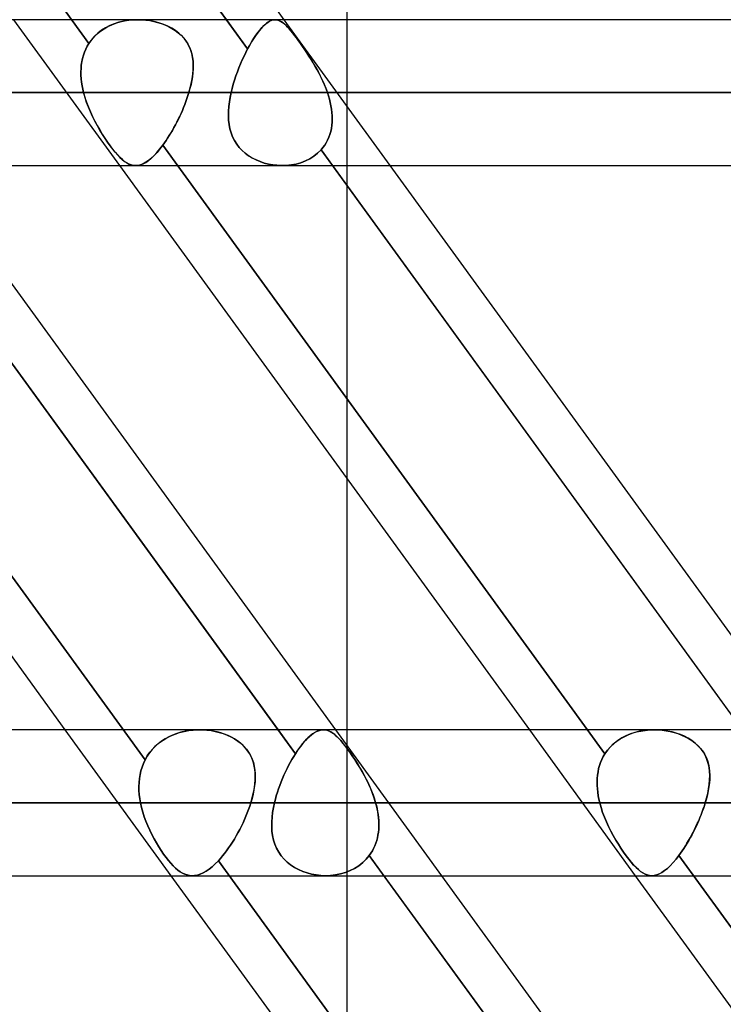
# Model space of a CAD drawing. Header units: millimetres. Extents: x -288 to 288, y -100 to 123.
# Tile 32 of 75: x -76 to -65, y 28 to 43. Entities that reach past the tile are written whole.
import ezdxf

# ---------------------------------------------------------------- set-up
doc = ezdxf.new("R2010")
doc.units = ezdxf.units.MM
doc.layers.add('MAIN-1', color=7, linetype='Continuous')
doc.layers.add('MAIN-2', color=7, linetype='Continuous')

msp = doc.modelspace()

# ---------------------------------------------------------------- linework, layer by layer
at = {"layer": 'MAIN-1'}
for p, q in [((-79.402, 52.175), (-73.053, 43.435)), ((-72.157, 43.435), (-78.505, 52.175)), ((-71.19, 52.175), (-71.19, 43.435)), ((163.059, 43.435), (-163.059, 43.435)), ((163.851, 42.305), (-163.851, 42.305)), ((-163.11, 41.175), (163.11, 41.175)), ((-75.548, 32.435), (-81.896, 41.175)), ((-78.603, 41.175), (-72.254, 32.435)), ((-71.358, 32.435), (-77.706, 41.175)), ((-68.356, 32.435), (-74.705, 41.175)), ((-71.412, 41.175), (-65.063, 32.435)), ((-64.166, 32.435), (-70.515, 41.175)), ((-71.19, 36.336), (-71.19, 32.435)), ((171.054, 32.435), (-171.054, 32.435)), ((171.99, 31.305), (-171.99, 31.305)), ((-170.929, 30.175), (170.929, 30.175)), ((-67.557, 21.435), (-73.906, 30.175)), ((-70.613, 30.175), (-64.264, 21.435)), ((-63.556, 21.695), (-69.716, 30.175)), ((-60.366, 21.435), (-66.715, 30.175))]:
    msp.add_line(p, q, dxfattribs=at)
at = {"layer": 'MAIN-2'}
for p, q in [((-75.183, 43.067), (-82.03, 52.493)), ((-82.03, 52.493), (-75.183, 43.067)), ((-72.724, 42.982), (-79.584, 52.426)), ((-74.705, 41.175), (-76.347, 43.435)), ((-74.948, 43.295), (-74.89, 43.328)), ((-74.859, 43.343), (-74.923, 43.31)), ((-74.89, 43.328), (-74.828, 43.357)), ((-74.791, 43.372), (-74.859, 43.343)), ((-74.828, 43.357), (-74.765, 43.381)), ((-74.721, 43.395), (-74.791, 43.372)), ((-74.765, 43.381), (-74.699, 43.4)), ((-74.648, 43.412), (-74.721, 43.395)), ((-74.699, 43.4), (-74.632, 43.416)), ((-74.575, 43.425), (-74.648, 43.412)), ((-74.632, 43.416), (-74.564, 43.426)), ((-74.5, 43.433), (-74.575, 43.425)), ((-74.564, 43.426), (-74.495, 43.433)), ((-74.426, 43.435), (-74.5, 43.433)), ((-74.495, 43.433), (-74.427, 43.435)), ((-74.427, 43.435), (-74.364, 43.433)), ((-74.355, 43.433), (-74.426, 43.435)), ((-74.364, 43.433), (-74.301, 43.428)), ((-74.285, 43.427), (-74.355, 43.433)), ((-74.301, 43.428), (-74.24, 43.42)), ((-74.216, 43.416), (-74.285, 43.427)), ((-74.24, 43.42), (-74.179, 43.409)), ((-74.149, 43.402), (-74.216, 43.416)), ((-74.179, 43.409), (-74.12, 43.394)), ((-74.084, 43.383), (-74.149, 43.402)), ((-74.12, 43.394), (-74.062, 43.376)), ((-74.02, 43.36), (-74.084, 43.383)), ((-74.062, 43.376), (-74.005, 43.354)), ((-73.958, 43.333), (-74.02, 43.36)), ((-74.005, 43.354), (-73.95, 43.329)), ((-73.899, 43.302), (-73.958, 43.333)), ((-73.95, 43.329), (-73.897, 43.301)), ((-73.053, 43.435), (-72.724, 42.982)), ((-72.488, 43.33), (-72.516, 43.299)), ((-72.502, 43.315), (-72.472, 43.346)), ((-72.46, 43.357), (-72.488, 43.33)), ((-72.472, 43.346), (-72.443, 43.372)), ((-72.433, 43.38), (-72.46, 43.357)), ((-72.443, 43.372), (-72.414, 43.394)), ((-72.407, 43.399), (-72.433, 43.38)), ((-72.414, 43.394), (-72.387, 43.411)), ((-72.381, 43.414), (-72.407, 43.399)), ((-72.387, 43.411), (-72.359, 43.423)), ((-72.356, 43.425), (-72.381, 43.414)), ((-72.359, 43.423), (-72.333, 43.431)), ((-72.331, 43.432), (-72.356, 43.425)), ((-72.333, 43.431), (-72.307, 43.435)), ((-72.307, 43.435), (-72.331, 43.432)), ((-72.285, 43.434), (-72.307, 43.435)), ((-72.307, 43.435), (-72.283, 43.434)), ((-72.263, 43.431), (-72.285, 43.434)), ((-72.283, 43.434), (-72.258, 43.43)), ((-72.241, 43.424), (-72.263, 43.431)), ((-72.258, 43.43), (-72.234, 43.421)), ((-72.22, 43.414), (-72.241, 43.424)), ((-72.234, 43.421), (-72.21, 43.409)), ((-72.198, 43.402), (-72.22, 43.414)), ((-72.21, 43.409), (-72.186, 43.393)), ((-72.176, 43.386), (-72.198, 43.402)), ((-72.186, 43.393), (-72.161, 43.374)), ((-72.153, 43.367), (-72.176, 43.386)), ((-72.161, 43.374), (-72.135, 43.351)), ((-70.515, 41.175), (-72.157, 43.435)), ((-72.13, 43.345), (-72.153, 43.367)), ((-72.135, 43.351), (-72.109, 43.324)), ((-72.106, 43.321), (-72.13, 43.345)), ((-72.109, 43.324), (-72.081, 43.293)), ((-72.08, 43.293), (-72.106, 43.321)), ((-71.19, 43.435), (-71.19, 36.336)), ((-75.144, 43.12), (-75.102, 43.17)), ((-75.094, 43.178), (-75.141, 43.125)), ((-75.102, 43.17), (-75.055, 43.216)), ((-75.042, 43.227), (-75.094, 43.178)), ((-75.055, 43.216), (-75.003, 43.258)), ((-74.985, 43.271), (-75.042, 43.227)), ((-75.003, 43.258), (-74.948, 43.295)), ((-74.923, 43.31), (-74.985, 43.271)), ((-73.843, 43.267), (-73.899, 43.302)), ((-73.897, 43.301), (-73.847, 43.269)), ((-73.847, 43.269), (-73.799, 43.234)), ((-73.792, 43.227), (-73.843, 43.267)), ((-73.799, 43.234), (-73.756, 43.195)), ((-73.745, 43.184), (-73.792, 43.227)), ((-73.756, 43.195), (-73.717, 43.154)), ((-73.703, 43.136), (-73.745, 43.184)), ((-72.604, 43.184), (-72.633, 43.139)), ((-72.627, 43.149), (-72.595, 43.196)), ((-72.574, 43.226), (-72.604, 43.184)), ((-72.595, 43.196), (-72.563, 43.24)), ((-72.545, 43.265), (-72.574, 43.226)), ((-72.563, 43.24), (-72.532, 43.28)), ((-72.516, 43.299), (-72.545, 43.265)), ((-72.532, 43.28), (-72.502, 43.315)), ((-72.081, 43.293), (-72.051, 43.258)), ((-72.054, 43.261), (-72.08, 43.293)), ((-72.026, 43.227), (-72.054, 43.261)), ((-72.051, 43.258), (-72.02, 43.22)), ((-71.998, 43.191), (-72.026, 43.227)), ((-72.02, 43.22), (-71.988, 43.178)), ((-71.968, 43.152), (-71.998, 43.191)), ((-71.988, 43.178), (-71.955, 43.133)), ((-75.231, 42.978), (-75.209, 43.023)), ((-75.209, 43.023), (-75.231, 42.978)), ((-75.209, 43.023), (-75.183, 43.067)), ((-75.183, 43.067), (-75.209, 43.023)), ((-75.141, 43.125), (-75.183, 43.067)), ((-75.183, 43.067), (-75.144, 43.12)), ((-73.717, 43.154), (-73.682, 43.109)), ((-73.666, 43.085), (-73.703, 43.136)), ((-73.682, 43.109), (-73.652, 43.061)), ((-73.635, 43.03), (-73.666, 43.085)), ((-73.652, 43.061), (-73.626, 43.011)), ((-73.61, 42.973), (-73.635, 43.03)), ((-72.724, 42.982), (-72.692, 43.041)), ((-72.694, 43.037), (-72.724, 42.982)), ((-72.664, 43.09), (-72.694, 43.037)), ((-72.692, 43.041), (-72.659, 43.097)), ((-72.633, 43.139), (-72.664, 43.09)), ((-72.659, 43.097), (-72.627, 43.149)), ((-71.937, 43.11), (-71.968, 43.152)), ((-71.955, 43.133), (-71.92, 43.086)), ((-71.906, 43.065), (-71.937, 43.11)), ((-71.92, 43.086), (-71.884, 43.035)), ((-71.873, 43.018), (-71.906, 43.065)), ((-71.884, 43.035), (-71.848, 42.981)), ((-71.84, 42.97), (-71.873, 43.018)), ((-75.281, 42.835), (-75.268, 42.884)), ((-75.268, 42.884), (-75.281, 42.835)), ((-75.268, 42.884), (-75.251, 42.932)), ((-75.251, 42.932), (-75.268, 42.884)), ((-75.251, 42.932), (-75.231, 42.978)), ((-75.231, 42.978), (-75.251, 42.932)), ((-73.626, 43.011), (-73.605, 42.958)), ((-73.591, 42.913), (-73.61, 42.973)), ((-73.605, 42.958), (-73.589, 42.904)), ((-73.578, 42.852), (-73.591, 42.913)), ((-73.589, 42.904), (-73.577, 42.848)), ((-72.78, 42.87), (-72.807, 42.811)), ((-72.807, 42.811), (-72.78, 42.87)), ((-72.752, 42.927), (-72.78, 42.87)), ((-72.78, 42.87), (-72.752, 42.927)), ((-72.724, 42.982), (-72.752, 42.927)), ((-72.752, 42.927), (-72.724, 42.982)), ((-71.848, 42.981), (-71.811, 42.926)), ((-71.807, 42.921), (-71.84, 42.97)), ((-71.811, 42.926), (-71.774, 42.87)), ((-71.774, 42.87), (-71.807, 42.921)), ((-71.741, 42.818), (-71.774, 42.87)), ((-71.774, 42.87), (-71.737, 42.812)), ((-75.304, 42.681), (-75.3, 42.733)), ((-75.3, 42.733), (-75.304, 42.681)), ((-75.292, 42.785), (-75.3, 42.733)), ((-75.3, 42.733), (-75.292, 42.784)), ((-75.292, 42.784), (-75.281, 42.835)), ((-75.281, 42.835), (-75.292, 42.785)), ((-73.57, 42.789), (-73.578, 42.852)), ((-73.577, 42.848), (-73.57, 42.791)), ((-73.57, 42.791), (-73.567, 42.733)), ((-73.567, 42.724), (-73.57, 42.789)), ((-73.568, 42.658), (-73.567, 42.724)), ((-73.567, 42.733), (-73.567, 42.673)), ((-72.834, 42.751), (-72.859, 42.689)), ((-72.859, 42.689), (-72.834, 42.751)), ((-72.807, 42.811), (-72.834, 42.751)), ((-72.834, 42.751), (-72.807, 42.811)), ((-71.709, 42.765), (-71.741, 42.818)), ((-71.737, 42.812), (-71.702, 42.753)), ((-71.677, 42.711), (-71.709, 42.765)), ((-71.702, 42.753), (-71.667, 42.692)), ((-71.646, 42.656), (-71.677, 42.711)), ((-75.306, 42.628), (-75.304, 42.681)), ((-75.304, 42.681), (-75.306, 42.628)), ((-75.306, 42.575), (-75.306, 42.628)), ((-75.306, 42.628), (-75.306, 42.575)), ((-75.302, 42.521), (-75.306, 42.575)), ((-75.306, 42.575), (-75.302, 42.521)), ((-73.584, 42.52), (-73.574, 42.589)), ((-73.571, 42.613), (-73.578, 42.552)), ((-73.574, 42.589), (-73.568, 42.658)), ((-73.567, 42.673), (-73.571, 42.613)), ((-72.906, 42.563), (-72.927, 42.499)), ((-72.927, 42.499), (-72.906, 42.563)), ((-72.883, 42.626), (-72.906, 42.563)), ((-72.906, 42.563), (-72.883, 42.626)), ((-72.859, 42.689), (-72.883, 42.626)), ((-72.883, 42.626), (-72.859, 42.689)), ((-71.667, 42.692), (-71.633, 42.63)), ((-71.616, 42.599), (-71.646, 42.656)), ((-71.633, 42.63), (-71.6, 42.567)), ((-71.588, 42.542), (-71.616, 42.599)), ((-71.6, 42.567), (-71.569, 42.503)), ((-75.296, 42.467), (-75.302, 42.521)), ((-75.302, 42.521), (-75.296, 42.467)), ((-75.288, 42.413), (-75.296, 42.467)), ((-75.296, 42.467), (-75.288, 42.413)), ((-75.277, 42.359), (-75.288, 42.413)), ((-75.288, 42.413), (-75.277, 42.359)), ((-73.601, 42.429), (-73.617, 42.367)), ((-73.614, 42.377), (-73.597, 42.449)), ((-73.589, 42.491), (-73.601, 42.429)), ((-73.597, 42.449), (-73.584, 42.52)), ((-73.578, 42.552), (-73.589, 42.491)), ((-72.947, 42.434), (-72.964, 42.37)), ((-72.964, 42.37), (-72.947, 42.434)), ((-72.927, 42.499), (-72.947, 42.434)), ((-72.947, 42.434), (-72.927, 42.499)), ((-71.56, 42.484), (-71.588, 42.542)), ((-71.569, 42.503), (-71.54, 42.438)), ((-71.534, 42.425), (-71.56, 42.484)), ((-71.54, 42.438), (-71.513, 42.372)), ((-71.51, 42.365), (-71.534, 42.425)), ((-163.851, 42.305), (163.851, 42.305)), ((162.301, 42.305), (-162.301, 42.305)), ((-162.301, 42.305), (162.301, 42.305)), ((-80.305, 42.305), (-75.265, 42.305)), ((-75.265, 42.305), (-80.305, 42.305)), ((-73.634, 42.305), (-78.736, 42.305)), ((-78.736, 42.305), (-73.634, 42.305)), ((-75.265, 42.305), (-75.277, 42.359)), ((-75.277, 42.359), (-75.265, 42.305)), ((-75.265, 42.305), (-75.244, 42.23)), ((-75.243, 42.229), (-75.265, 42.305)), ((-73.648, 42.259), (-73.664, 42.213)), ((-73.664, 42.213), (-73.648, 42.259)), ((-73.634, 42.305), (-73.648, 42.259)), ((-73.648, 42.259), (-73.634, 42.305)), ((-73.634, 42.305), (-73.614, 42.377)), ((-73.617, 42.367), (-73.634, 42.305)), ((-72.995, 42.233), (-72.98, 42.305)), ((-72.98, 42.305), (-72.995, 42.232)), ((-72.964, 42.37), (-72.98, 42.305)), ((-72.98, 42.305), (-72.964, 42.37)), ((-72.98, 42.305), (72.98, 42.305)), ((72.98, 42.305), (-72.98, 42.305)), ((-71.513, 42.372), (-71.489, 42.305)), ((-71.489, 42.305), (-71.51, 42.365)), ((71.489, 42.305), (-71.489, 42.305)), ((-71.489, 42.305), (71.489, 42.305)), ((-71.472, 42.254), (-71.489, 42.305)), ((-71.489, 42.305), (-71.472, 42.254)), ((-71.458, 42.203), (-71.472, 42.254)), ((-71.472, 42.254), (-71.458, 42.203)), ((-75.244, 42.23), (-75.219, 42.155)), ((-75.219, 42.154), (-75.243, 42.229)), ((-75.219, 42.155), (-75.191, 42.081)), ((-75.19, 42.08), (-75.219, 42.154)), ((-73.698, 42.121), (-73.716, 42.075)), ((-73.716, 42.074), (-73.698, 42.12)), ((-73.68, 42.167), (-73.698, 42.121)), ((-73.698, 42.12), (-73.68, 42.167)), ((-73.664, 42.213), (-73.68, 42.167)), ((-73.68, 42.167), (-73.664, 42.213)), ((-73.016, 42.089), (-73.007, 42.16)), ((-73.007, 42.16), (-73.016, 42.088)), ((-73.007, 42.16), (-72.995, 42.233)), ((-72.995, 42.232), (-73.007, 42.16)), ((-71.445, 42.151), (-71.458, 42.203)), ((-71.458, 42.203), (-71.445, 42.151)), ((-71.434, 42.1), (-71.445, 42.151)), ((-71.445, 42.151), (-71.434, 42.1)), ((-71.426, 42.049), (-71.434, 42.1)), ((-71.434, 42.1), (-71.426, 42.049)), ((-75.191, 42.081), (-75.16, 42.007)), ((-75.159, 42.006), (-75.19, 42.08)), ((-75.16, 42.007), (-75.126, 41.935)), ((-75.126, 41.933), (-75.159, 42.006)), ((-73.755, 41.983), (-73.776, 41.938)), ((-73.776, 41.938), (-73.755, 41.983)), ((-73.735, 42.029), (-73.755, 41.983)), ((-73.755, 41.983), (-73.735, 42.029)), ((-73.716, 42.075), (-73.735, 42.029)), ((-73.735, 42.029), (-73.716, 42.074)), ((-73.022, 41.948), (-73.021, 42.018)), ((-73.021, 42.018), (-73.022, 41.948)), ((-73.019, 41.879), (-73.022, 41.948)), ((-73.022, 41.948), (-73.019, 41.879)), ((-73.021, 42.018), (-73.016, 42.089)), ((-73.016, 42.088), (-73.021, 42.018)), ((-71.42, 41.998), (-71.426, 42.049)), ((-71.426, 42.049), (-71.42, 41.998)), ((-71.416, 41.947), (-71.42, 41.998)), ((-71.42, 41.998), (-71.416, 41.947)), ((-71.415, 41.897), (-71.416, 41.947)), ((-71.416, 41.947), (-71.415, 41.897)), ((-75.126, 41.935), (-75.091, 41.864)), ((-75.09, 41.862), (-75.126, 41.933)), ((-75.091, 41.864), (-75.053, 41.794)), ((-75.052, 41.792), (-75.09, 41.862)), ((-75.053, 41.794), (-75.015, 41.727)), ((-75.013, 41.724), (-75.052, 41.792)), ((-73.866, 41.763), (-73.842, 41.805)), ((-73.842, 41.806), (-73.865, 41.763)), ((-73.819, 41.849), (-73.842, 41.806)), ((-73.842, 41.805), (-73.82, 41.849)), ((-73.82, 41.849), (-73.798, 41.893)), ((-73.797, 41.894), (-73.819, 41.849)), ((-73.798, 41.893), (-73.776, 41.938)), ((-73.776, 41.938), (-73.797, 41.894)), ((-73.011, 41.811), (-73.019, 41.879)), ((-73.019, 41.879), (-73.011, 41.811)), ((-72.998, 41.746), (-73.011, 41.811)), ((-73.011, 41.811), (-72.998, 41.746)), ((-71.428, 41.751), (-71.421, 41.799)), ((-71.421, 41.799), (-71.428, 41.751)), ((-71.421, 41.799), (-71.417, 41.848)), ((-71.417, 41.848), (-71.421, 41.799)), ((-71.417, 41.848), (-71.415, 41.897)), ((-71.415, 41.897), (-71.417, 41.848)), ((-75.015, 41.727), (-74.975, 41.662)), ((-74.974, 41.659), (-75.013, 41.724)), ((-74.975, 41.662), (-74.935, 41.599)), ((-74.933, 41.596), (-74.974, 41.659)), ((-73.938, 41.64), (-73.963, 41.6)), ((-73.913, 41.68), (-73.938, 41.64)), ((-73.938, 41.639), (-73.913, 41.679)), ((-73.889, 41.721), (-73.913, 41.68)), ((-73.913, 41.679), (-73.889, 41.721)), ((-73.865, 41.763), (-73.889, 41.721)), ((-73.889, 41.721), (-73.866, 41.763)), ((-72.98, 41.682), (-72.998, 41.746)), ((-72.998, 41.746), (-72.98, 41.683)), ((-72.98, 41.683), (-72.957, 41.622)), ((-72.957, 41.621), (-72.98, 41.682)), ((-71.467, 41.614), (-71.451, 41.659)), ((-71.451, 41.659), (-71.466, 41.614)), ((-71.438, 41.705), (-71.451, 41.659)), ((-71.451, 41.659), (-71.438, 41.704)), ((-71.438, 41.704), (-71.428, 41.751)), ((-71.428, 41.751), (-71.438, 41.705)), ((-71.984, 32.064), (-78.832, 41.491)), ((-74.935, 41.599), (-74.894, 41.539)), ((-74.892, 41.536), (-74.933, 41.596)), ((-74.894, 41.539), (-74.854, 41.483)), ((-74.852, 41.48), (-74.892, 41.536)), ((-74.083, 41.432), (-74.038, 41.491)), ((-74.038, 41.491), (-74.083, 41.432)), ((-74.013, 41.526), (-74.038, 41.491)), ((-74.038, 41.491), (-74.013, 41.526)), ((-67.19, 32.064), (-74.038, 41.491)), ((-74.038, 41.491), (-67.19, 32.064)), ((-73.988, 41.562), (-74.013, 41.526)), ((-74.013, 41.526), (-73.988, 41.562)), ((-73.963, 41.6), (-73.988, 41.562)), ((-73.988, 41.562), (-73.963, 41.6)), ((-73.963, 41.6), (-73.938, 41.639)), ((-72.957, 41.622), (-72.928, 41.564)), ((-72.928, 41.563), (-72.957, 41.621)), ((-72.928, 41.564), (-72.894, 41.508)), ((-72.894, 41.508), (-72.928, 41.563)), ((-72.854, 41.456), (-72.894, 41.508)), ((-72.894, 41.508), (-72.855, 41.457)), ((-71.558, 41.453), (-71.531, 41.49)), ((-71.531, 41.49), (-71.558, 41.453)), ((-71.531, 41.49), (-71.507, 41.53)), ((-71.507, 41.53), (-71.531, 41.49)), ((-71.507, 41.53), (-71.485, 41.571)), ((-71.485, 41.571), (-71.507, 41.53)), ((-71.485, 41.571), (-71.467, 41.614)), ((-71.466, 41.614), (-71.485, 41.571)), ((-74.312, 31.968), (-81.176, 41.417)), ((-81.176, 41.417), (-74.312, 31.968)), ((-74.854, 41.483), (-74.815, 41.431)), ((-74.813, 41.428), (-74.852, 41.48)), ((-74.815, 41.431), (-74.776, 41.383)), ((-74.774, 41.381), (-74.813, 41.428)), ((-74.776, 41.383), (-74.738, 41.34)), ((-74.737, 41.338), (-74.774, 41.381)), ((-74.738, 41.34), (-74.701, 41.302)), ((-74.7, 41.3), (-74.737, 41.338)), ((-74.172, 41.331), (-74.128, 41.379)), ((-74.127, 41.379), (-74.172, 41.331)), ((-74.128, 41.379), (-74.083, 41.432)), ((-74.083, 41.432), (-74.127, 41.379)), ((-72.855, 41.457), (-72.81, 41.41)), ((-72.81, 41.409), (-72.854, 41.456)), ((-72.81, 41.41), (-72.762, 41.366)), ((-72.761, 41.366), (-72.81, 41.409)), ((-72.762, 41.366), (-72.709, 41.327)), ((-72.709, 41.327), (-72.761, 41.366)), ((-71.64, 41.366), (-71.698, 41.32)), ((-71.698, 41.32), (-71.64, 41.366)), ((-71.588, 41.417), (-71.64, 41.366)), ((-71.64, 41.366), (-71.588, 41.417)), ((-71.588, 41.417), (-71.558, 41.453)), ((-71.558, 41.453), (-71.588, 41.417)), ((-71.588, 41.417), (-71.412, 41.175)), ((-64.724, 31.968), (-71.588, 41.417)), ((-74.701, 41.302), (-74.665, 41.268)), ((-74.664, 41.267), (-74.7, 41.3)), ((-74.665, 41.268), (-74.63, 41.24)), ((-74.629, 41.239), (-74.664, 41.267)), ((-74.63, 41.24), (-74.596, 41.217)), ((-74.594, 41.216), (-74.629, 41.239)), ((-74.596, 41.217), (-74.562, 41.199)), ((-74.56, 41.198), (-74.594, 41.216)), ((-74.562, 41.199), (-74.528, 41.186)), ((-74.527, 41.186), (-74.56, 41.198)), ((-74.528, 41.186), (-74.494, 41.178)), ((-74.493, 41.178), (-74.527, 41.186)), ((-74.421, 41.178), (-74.382, 41.187)), ((-74.381, 41.187), (-74.42, 41.178)), ((-74.382, 41.187), (-74.341, 41.203)), ((-74.341, 41.203), (-74.381, 41.187)), ((-74.3, 41.226), (-74.341, 41.203)), ((-74.341, 41.203), (-74.301, 41.225)), ((-74.301, 41.225), (-74.259, 41.254)), ((-74.258, 41.255), (-74.3, 41.226)), ((-74.259, 41.254), (-74.216, 41.289)), ((-74.215, 41.29), (-74.258, 41.255)), ((-74.216, 41.289), (-74.172, 41.331)), ((-74.172, 41.331), (-74.215, 41.29)), ((-72.652, 41.292), (-72.709, 41.327)), ((-72.709, 41.327), (-72.652, 41.293)), ((-72.652, 41.293), (-72.593, 41.262)), ((-72.593, 41.262), (-72.652, 41.292)), ((-72.531, 41.236), (-72.593, 41.262)), ((-72.593, 41.262), (-72.531, 41.237)), ((-72.531, 41.237), (-72.468, 41.215)), ((-72.467, 41.215), (-72.531, 41.236)), ((-72.468, 41.215), (-72.403, 41.199)), ((-72.402, 41.199), (-72.467, 41.215)), ((-72.403, 41.199), (-72.337, 41.186)), ((-72.336, 41.186), (-72.402, 41.199)), ((-72.337, 41.186), (-72.27, 41.179)), ((-72.27, 41.179), (-72.336, 41.186)), ((-72.047, 41.185), (-72.125, 41.177)), ((-72.125, 41.177), (-72.047, 41.185)), ((-71.972, 41.199), (-72.047, 41.185)), ((-72.047, 41.185), (-71.972, 41.199)), ((-71.898, 41.22), (-71.972, 41.199)), ((-71.972, 41.199), (-71.898, 41.22)), ((-71.827, 41.247), (-71.898, 41.22)), ((-71.898, 41.22), (-71.827, 41.247)), ((-71.76, 41.28), (-71.827, 41.247)), ((-71.827, 41.247), (-71.761, 41.28)), ((-71.761, 41.28), (-71.698, 41.32)), ((-71.698, 41.32), (-71.76, 41.28)), ((-74.494, 41.178), (-74.459, 41.175)), ((-74.459, 41.175), (-74.493, 41.178)), ((-74.459, 41.175), (-74.421, 41.178)), ((-74.42, 41.178), (-74.459, 41.175)), ((-72.203, 41.175), (-72.27, 41.179)), ((-72.27, 41.179), (-72.203, 41.175)), ((-72.125, 41.177), (-72.203, 41.175)), ((-72.203, 41.175), (-72.125, 41.177)), ((-73.906, 30.175), (-75.548, 32.435)), ((-73.975, 32.311), (-73.912, 32.342)), ((-73.886, 32.354), (-73.946, 32.326)), ((-73.912, 32.342), (-73.846, 32.369)), ((-73.823, 32.377), (-73.886, 32.354)), ((-73.846, 32.369), (-73.778, 32.392)), ((-73.76, 32.397), (-73.823, 32.377)), ((-73.778, 32.392), (-73.708, 32.409)), ((-73.694, 32.412), (-73.76, 32.397)), ((-73.708, 32.409), (-73.637, 32.422)), ((-73.628, 32.424), (-73.694, 32.412)), ((-73.637, 32.422), (-73.566, 32.431)), ((-73.561, 32.431), (-73.628, 32.424)), ((-73.566, 32.431), (-73.494, 32.435)), ((-73.494, 32.435), (-73.561, 32.431)), ((-73.494, 32.435), (-73.426, 32.434)), ((-73.432, 32.434), (-73.494, 32.435)), ((-73.371, 32.431), (-73.432, 32.434)), ((-73.426, 32.434), (-73.358, 32.43)), ((-73.311, 32.424), (-73.371, 32.431)), ((-73.358, 32.43), (-73.291, 32.422)), ((-73.251, 32.415), (-73.311, 32.424)), ((-73.291, 32.422), (-73.226, 32.41)), ((-73.194, 32.402), (-73.251, 32.415)), ((-73.226, 32.41), (-73.163, 32.394)), ((-73.137, 32.387), (-73.194, 32.402)), ((-73.163, 32.394), (-73.101, 32.375)), ((-73.082, 32.368), (-73.137, 32.387)), ((-73.101, 32.375), (-73.041, 32.352)), ((-73.028, 32.346), (-73.082, 32.368)), ((-73.041, 32.352), (-72.982, 32.325)), ((-72.976, 32.321), (-73.028, 32.346)), ((-72.254, 32.435), (-71.984, 32.064)), ((-71.754, 32.343), (-71.791, 32.309)), ((-71.771, 32.328), (-71.737, 32.357)), ((-71.718, 32.371), (-71.754, 32.343)), ((-71.737, 32.357), (-71.704, 32.381)), ((-71.683, 32.394), (-71.718, 32.371)), ((-71.704, 32.381), (-71.672, 32.401)), ((-71.649, 32.412), (-71.683, 32.394)), ((-71.672, 32.401), (-71.641, 32.416)), ((-71.615, 32.425), (-71.649, 32.412)), ((-71.641, 32.416), (-71.61, 32.426)), ((-71.583, 32.432), (-71.615, 32.425)), ((-71.61, 32.426), (-71.58, 32.433)), ((-71.551, 32.435), (-71.583, 32.432)), ((-71.58, 32.433), (-71.551, 32.435)), ((-71.521, 32.433), (-71.551, 32.435)), ((-71.551, 32.435), (-71.524, 32.433)), ((-71.524, 32.433), (-71.498, 32.428)), ((-71.492, 32.427), (-71.521, 32.433)), ((-71.498, 32.428), (-71.472, 32.42)), ((-71.463, 32.416), (-71.492, 32.427)), ((-71.472, 32.42), (-71.447, 32.408)), ((-71.435, 32.402), (-71.463, 32.416)), ((-71.447, 32.408), (-71.421, 32.393)), ((-71.406, 32.383), (-71.435, 32.402)), ((-71.421, 32.393), (-71.395, 32.375)), ((-71.376, 32.361), (-71.406, 32.383)), ((-71.395, 32.375), (-71.368, 32.354)), ((-71.346, 32.334), (-71.376, 32.361)), ((-71.368, 32.354), (-71.34, 32.328)), ((-69.716, 30.175), (-71.358, 32.435)), ((-71.19, 32.435), (-71.19, 26.436)), ((-66.715, 30.175), (-68.356, 32.435)), ((-66.865, 32.343), (-66.93, 32.309)), ((-66.895, 32.328), (-66.833, 32.357)), ((-66.796, 32.371), (-66.865, 32.343)), ((-66.833, 32.357), (-66.769, 32.381)), ((-66.726, 32.394), (-66.796, 32.371)), ((-66.769, 32.381), (-66.703, 32.401)), ((-66.653, 32.412), (-66.726, 32.394)), ((-66.703, 32.401), (-66.635, 32.416)), ((-66.579, 32.425), (-66.653, 32.412)), ((-66.635, 32.416), (-66.567, 32.426)), ((-66.504, 32.432), (-66.579, 32.425)), ((-66.567, 32.426), (-66.497, 32.433)), ((-66.429, 32.435), (-66.504, 32.432)), ((-66.497, 32.433), (-66.428, 32.435)), ((-66.358, 32.433), (-66.429, 32.435)), ((-66.428, 32.435), (-66.365, 32.433)), ((-66.365, 32.433), (-66.302, 32.428)), ((-66.288, 32.427), (-66.358, 32.433)), ((-66.302, 32.428), (-66.24, 32.42)), ((-66.219, 32.416), (-66.288, 32.427)), ((-66.24, 32.42), (-66.18, 32.408)), ((-66.152, 32.402), (-66.219, 32.416)), ((-66.18, 32.408), (-66.12, 32.393)), ((-66.086, 32.383), (-66.152, 32.402)), ((-66.12, 32.393), (-66.061, 32.375)), ((-66.022, 32.361), (-66.086, 32.383)), ((-66.061, 32.375), (-66.004, 32.354)), ((-65.96, 32.334), (-66.022, 32.361)), ((-66.004, 32.354), (-65.949, 32.328)), ((-74.194, 32.139), (-74.145, 32.188)), ((-74.11, 32.219), (-74.159, 32.176)), ((-74.145, 32.188), (-74.092, 32.233)), ((-74.059, 32.259), (-74.11, 32.219)), ((-74.092, 32.233), (-74.035, 32.274)), ((-74.004, 32.294), (-74.059, 32.259)), ((-74.035, 32.274), (-73.975, 32.311)), ((-73.946, 32.326), (-74.004, 32.294)), ((-72.982, 32.325), (-72.927, 32.294)), ((-72.926, 32.293), (-72.976, 32.321)), ((-72.927, 32.294), (-72.875, 32.259)), ((-72.879, 32.262), (-72.926, 32.293)), ((-72.835, 32.228), (-72.879, 32.262)), ((-72.875, 32.259), (-72.826, 32.221)), ((-72.795, 32.192), (-72.835, 32.228)), ((-72.826, 32.221), (-72.782, 32.179)), ((-72.758, 32.152), (-72.795, 32.192)), ((-71.912, 32.168), (-71.876, 32.215)), ((-71.868, 32.225), (-71.906, 32.176)), ((-71.876, 32.215), (-71.841, 32.257)), ((-71.829, 32.27), (-71.868, 32.225)), ((-71.841, 32.257), (-71.806, 32.295)), ((-71.791, 32.309), (-71.829, 32.27)), ((-71.806, 32.295), (-71.771, 32.328)), ((-71.315, 32.303), (-71.346, 32.334)), ((-71.34, 32.328), (-71.312, 32.3)), ((-71.283, 32.267), (-71.315, 32.303)), ((-71.312, 32.3), (-71.283, 32.268)), ((-71.283, 32.268), (-71.253, 32.232)), ((-71.249, 32.228), (-71.283, 32.267)), ((-71.253, 32.232), (-71.222, 32.194)), ((-71.214, 32.184), (-71.249, 32.228)), ((-71.222, 32.194), (-71.19, 32.152)), ((-71.178, 32.137), (-71.214, 32.184)), ((-67.109, 32.168), (-67.061, 32.215)), ((-67.049, 32.225), (-67.101, 32.176)), ((-67.061, 32.215), (-67.009, 32.257)), ((-66.991, 32.27), (-67.049, 32.225)), ((-67.009, 32.257), (-66.953, 32.295)), ((-66.93, 32.309), (-66.991, 32.27)), ((-66.953, 32.295), (-66.895, 32.328)), ((-65.901, 32.303), (-65.96, 32.334)), ((-65.949, 32.328), (-65.896, 32.3)), ((-65.845, 32.267), (-65.901, 32.303)), ((-65.896, 32.3), (-65.845, 32.268)), ((-65.845, 32.268), (-65.798, 32.232)), ((-65.793, 32.228), (-65.845, 32.267)), ((-65.798, 32.232), (-65.755, 32.194)), ((-65.745, 32.184), (-65.793, 32.228)), ((-65.755, 32.194), (-65.716, 32.152)), ((-65.703, 32.137), (-65.745, 32.184)), ((-74.244, 32.079), (-74.28, 32.025)), ((-74.278, 32.029), (-74.238, 32.086)), ((-74.203, 32.129), (-74.244, 32.079)), ((-74.238, 32.086), (-74.194, 32.139)), ((-74.159, 32.176), (-74.203, 32.129)), ((-72.782, 32.179), (-72.743, 32.134)), ((-72.725, 32.11), (-72.758, 32.152)), ((-72.743, 32.134), (-72.709, 32.086)), ((-72.696, 32.066), (-72.725, 32.11)), ((-72.709, 32.086), (-72.679, 32.035)), ((-72.671, 32.019), (-72.696, 32.066)), ((-72.679, 32.035), (-72.655, 31.982)), ((-71.984, 32.064), (-72.011, 32.02)), ((-72.011, 32.02), (-71.984, 32.064)), ((-71.945, 32.122), (-71.984, 32.064)), ((-71.984, 32.064), (-71.948, 32.118)), ((-71.948, 32.118), (-71.912, 32.168)), ((-71.906, 32.176), (-71.945, 32.122)), ((-71.19, 32.152), (-71.157, 32.107)), ((-71.141, 32.086), (-71.178, 32.137)), ((-71.157, 32.107), (-71.123, 32.06)), ((-71.103, 32.031), (-71.141, 32.086)), ((-71.123, 32.06), (-71.088, 32.009)), ((-71.065, 31.974), (-71.103, 32.031)), ((-67.216, 32.02), (-67.19, 32.064)), ((-67.19, 32.064), (-67.216, 32.02)), ((-67.148, 32.122), (-67.19, 32.064)), ((-67.19, 32.064), (-67.152, 32.118)), ((-67.152, 32.118), (-67.109, 32.168)), ((-67.101, 32.176), (-67.148, 32.122)), ((-65.716, 32.152), (-65.681, 32.107)), ((-65.666, 32.086), (-65.703, 32.137)), ((-65.681, 32.107), (-65.651, 32.06)), ((-65.635, 32.031), (-65.666, 32.086)), ((-65.651, 32.06), (-65.625, 32.009)), ((-65.611, 31.974), (-65.635, 32.031)), ((-74.359, 31.858), (-74.338, 31.914)), ((-74.338, 31.914), (-74.359, 31.858)), ((-74.338, 31.914), (-74.312, 31.968)), ((-74.312, 31.968), (-74.338, 31.914)), ((-74.312, 31.968), (-74.278, 32.029)), ((-74.28, 32.025), (-74.312, 31.968)), ((-72.651, 31.971), (-72.671, 32.019)), ((-72.655, 31.982), (-72.636, 31.927)), ((-72.635, 31.921), (-72.651, 31.971)), ((-72.636, 31.927), (-72.622, 31.87)), ((-72.622, 31.87), (-72.635, 31.921)), ((-72.089, 31.882), (-72.114, 31.833)), ((-72.114, 31.833), (-72.089, 31.882)), ((-72.064, 31.929), (-72.089, 31.882)), ((-72.089, 31.882), (-72.064, 31.929)), ((-72.038, 31.976), (-72.064, 31.929)), ((-72.064, 31.929), (-72.038, 31.976)), ((-72.011, 32.02), (-72.038, 31.976)), ((-72.038, 31.976), (-72.011, 32.02)), ((-71.088, 32.009), (-71.054, 31.957)), ((-71.027, 31.914), (-71.065, 31.974)), ((-71.054, 31.957), (-71.019, 31.902)), ((-70.989, 31.853), (-71.027, 31.914)), ((-71.019, 31.902), (-70.986, 31.847)), ((-67.288, 31.833), (-67.274, 31.882)), ((-67.274, 31.882), (-67.288, 31.833)), ((-67.274, 31.882), (-67.258, 31.929)), ((-67.258, 31.929), (-67.274, 31.882)), ((-67.258, 31.929), (-67.238, 31.976)), ((-67.238, 31.976), (-67.258, 31.929)), ((-67.238, 31.976), (-67.216, 32.02)), ((-67.216, 32.02), (-67.238, 31.976)), ((-65.625, 32.009), (-65.604, 31.957)), ((-65.592, 31.914), (-65.611, 31.974)), ((-65.604, 31.957), (-65.589, 31.902)), ((-65.579, 31.853), (-65.592, 31.914)), ((-65.589, 31.902), (-65.577, 31.847)), ((-74.4, 31.681), (-74.39, 31.741)), ((-74.39, 31.741), (-74.4, 31.681)), ((-74.39, 31.741), (-74.376, 31.801)), ((-74.376, 31.801), (-74.39, 31.741)), ((-74.376, 31.801), (-74.359, 31.858)), ((-74.359, 31.858), (-74.376, 31.801)), ((-72.622, 31.87), (-72.613, 31.812)), ((-72.614, 31.818), (-72.622, 31.87)), ((-72.609, 31.766), (-72.614, 31.818)), ((-72.613, 31.812), (-72.608, 31.753)), ((-72.607, 31.711), (-72.609, 31.766)), ((-72.608, 31.753), (-72.607, 31.693)), ((-72.185, 31.679), (-72.162, 31.732)), ((-72.162, 31.731), (-72.185, 31.679)), ((-72.138, 31.783), (-72.162, 31.731)), ((-72.162, 31.732), (-72.138, 31.783)), ((-72.114, 31.833), (-72.138, 31.783)), ((-72.138, 31.783), (-72.114, 31.833)), ((-70.952, 31.79), (-70.989, 31.853)), ((-70.986, 31.847), (-70.952, 31.79)), ((-70.916, 31.725), (-70.952, 31.79)), ((-70.952, 31.79), (-70.92, 31.731)), ((-70.92, 31.731), (-70.889, 31.672)), ((-67.311, 31.679), (-67.306, 31.732)), ((-67.306, 31.731), (-67.311, 31.679)), ((-67.306, 31.732), (-67.298, 31.783)), ((-67.298, 31.783), (-67.306, 31.731)), ((-67.298, 31.783), (-67.288, 31.833)), ((-67.288, 31.833), (-67.298, 31.783)), ((-65.571, 31.79), (-65.579, 31.853)), ((-65.577, 31.847), (-65.571, 31.79)), ((-65.571, 31.79), (-65.568, 31.731)), ((-65.568, 31.725), (-65.571, 31.79)), ((-65.568, 31.731), (-65.568, 31.672)), ((-74.408, 31.557), (-74.406, 31.619)), ((-74.406, 31.619), (-74.408, 31.557)), ((-74.406, 31.619), (-74.4, 31.681)), ((-74.4, 31.681), (-74.406, 31.619)), ((-72.62, 31.542), (-72.613, 31.6)), ((-72.61, 31.631), (-72.617, 31.568)), ((-72.613, 31.6), (-72.609, 31.656)), ((-72.607, 31.693), (-72.61, 31.631)), ((-72.609, 31.656), (-72.607, 31.711)), ((-72.226, 31.574), (-72.246, 31.52)), ((-72.246, 31.52), (-72.226, 31.574)), ((-72.206, 31.627), (-72.226, 31.574)), ((-72.226, 31.574), (-72.206, 31.627)), ((-72.185, 31.679), (-72.206, 31.627)), ((-72.206, 31.627), (-72.185, 31.679)), ((-70.882, 31.658), (-70.916, 31.725)), ((-70.889, 31.672), (-70.86, 31.612)), ((-70.849, 31.59), (-70.882, 31.658)), ((-70.86, 31.612), (-70.832, 31.552)), ((-70.818, 31.52), (-70.849, 31.59)), ((-67.313, 31.627), (-67.311, 31.679)), ((-67.311, 31.679), (-67.313, 31.627)), ((-67.312, 31.574), (-67.313, 31.627)), ((-67.313, 31.627), (-67.312, 31.574)), ((-67.308, 31.52), (-67.312, 31.574)), ((-67.312, 31.574), (-67.308, 31.52)), ((-65.585, 31.52), (-65.575, 31.59)), ((-65.573, 31.612), (-65.58, 31.552)), ((-65.575, 31.59), (-65.569, 31.658)), ((-65.568, 31.672), (-65.573, 31.612)), ((-65.569, 31.658), (-65.568, 31.725)), ((-74.407, 31.495), (-74.408, 31.557)), ((-74.408, 31.557), (-74.407, 31.495)), ((-74.403, 31.432), (-74.407, 31.495)), ((-74.407, 31.495), (-74.403, 31.432)), ((-74.395, 31.368), (-74.403, 31.432)), ((-74.403, 31.432), (-74.395, 31.368)), ((-72.658, 31.365), (-72.643, 31.425)), ((-72.64, 31.438), (-72.656, 31.372)), ((-72.643, 31.425), (-72.63, 31.484)), ((-72.627, 31.503), (-72.64, 31.438)), ((-72.63, 31.484), (-72.62, 31.542)), ((-72.617, 31.568), (-72.627, 31.503)), ((-72.263, 31.467), (-72.28, 31.413)), ((-72.28, 31.413), (-72.263, 31.467)), ((-72.246, 31.52), (-72.263, 31.467)), ((-72.263, 31.467), (-72.246, 31.52)), ((-70.832, 31.552), (-70.806, 31.491)), ((-70.79, 31.449), (-70.818, 31.52)), ((-70.806, 31.491), (-70.782, 31.429)), ((-70.764, 31.378), (-70.79, 31.449)), ((-70.782, 31.429), (-70.761, 31.368)), ((-67.303, 31.467), (-67.308, 31.52)), ((-67.308, 31.52), (-67.303, 31.467)), ((-67.294, 31.413), (-67.303, 31.467)), ((-67.303, 31.467), (-67.294, 31.413)), ((-65.603, 31.429), (-65.619, 31.368)), ((-65.616, 31.378), (-65.599, 31.449)), ((-65.59, 31.491), (-65.603, 31.429)), ((-65.599, 31.449), (-65.585, 31.52)), ((-65.58, 31.552), (-65.59, 31.491)), ((-171.99, 31.305), (171.99, 31.305)), ((170.293, 31.305), (-170.293, 31.305)), ((-170.293, 31.305), (170.293, 31.305)), ((-98.762, 31.305), (-74.384, 31.305)), ((-74.384, 31.305), (-98.762, 31.305)), ((-72.675, 31.305), (-96.502, 31.305)), ((-96.502, 31.305), (-72.675, 31.305)), ((-74.384, 31.305), (-74.395, 31.368)), ((-74.395, 31.368), (-74.384, 31.305)), ((-74.384, 31.305), (-74.368, 31.232)), ((-74.368, 31.232), (-74.384, 31.305)), ((-72.692, 31.253), (-72.675, 31.305)), ((-72.675, 31.305), (-72.692, 31.253)), ((-72.656, 31.372), (-72.675, 31.305)), ((-72.675, 31.305), (-72.658, 31.365)), ((-72.324, 31.23), (-72.308, 31.305)), ((-72.308, 31.305), (-72.324, 31.23)), ((-72.295, 31.359), (-72.308, 31.305)), ((-72.308, 31.305), (-72.295, 31.359)), ((-72.308, 31.305), (-67.271, 31.305)), ((-67.271, 31.305), (-72.308, 31.305)), ((-72.28, 31.413), (-72.295, 31.359)), ((-72.295, 31.359), (-72.28, 31.413)), ((-70.742, 31.305), (-70.764, 31.378)), ((-70.761, 31.368), (-70.742, 31.305)), ((-65.637, 31.305), (-70.742, 31.305)), ((-70.742, 31.305), (-65.637, 31.305)), ((-70.742, 31.305), (-70.73, 31.26)), ((-70.73, 31.259), (-70.742, 31.305)), ((-67.284, 31.359), (-67.294, 31.413)), ((-67.294, 31.413), (-67.284, 31.359)), ((-67.271, 31.305), (-67.284, 31.359)), ((-67.284, 31.359), (-67.271, 31.305)), ((-67.271, 31.305), (-67.25, 31.23)), ((-67.25, 31.23), (-67.271, 31.305)), ((-65.651, 31.259), (-65.637, 31.305)), ((-65.637, 31.305), (-65.651, 31.26)), ((-65.637, 31.305), (-65.616, 31.378)), ((-65.619, 31.368), (-65.637, 31.305)), ((-74.368, 31.232), (-74.349, 31.16)), ((-74.349, 31.16), (-74.368, 31.232)), ((-74.349, 31.16), (-74.326, 31.088)), ((-74.326, 31.089), (-74.349, 31.16)), ((-72.75, 31.097), (-72.729, 31.149)), ((-72.729, 31.149), (-72.75, 31.097)), ((-72.729, 31.149), (-72.71, 31.201)), ((-72.71, 31.201), (-72.729, 31.149)), ((-72.71, 31.201), (-72.692, 31.253)), ((-72.692, 31.253), (-72.71, 31.201)), ((-72.346, 31.081), (-72.337, 31.155)), ((-72.337, 31.155), (-72.346, 31.081)), ((-72.337, 31.155), (-72.324, 31.23)), ((-72.324, 31.23), (-72.337, 31.155)), ((-70.73, 31.26), (-70.72, 31.214)), ((-70.719, 31.212), (-70.73, 31.259)), ((-70.72, 31.214), (-70.711, 31.168)), ((-70.71, 31.166), (-70.719, 31.212)), ((-70.711, 31.168), (-70.704, 31.123)), ((-70.703, 31.12), (-70.71, 31.166)), ((-70.704, 31.123), (-70.698, 31.077)), ((-70.698, 31.073), (-70.703, 31.12)), ((-67.25, 31.23), (-67.226, 31.155)), ((-67.226, 31.155), (-67.25, 31.23)), ((-67.226, 31.155), (-67.198, 31.081)), ((-67.198, 31.081), (-67.226, 31.155)), ((-65.72, 31.073), (-65.701, 31.12)), ((-65.7, 31.123), (-65.719, 31.077)), ((-65.701, 31.12), (-65.684, 31.166)), ((-65.683, 31.168), (-65.7, 31.123)), ((-65.684, 31.166), (-65.667, 31.212)), ((-65.666, 31.214), (-65.683, 31.168)), ((-65.667, 31.212), (-65.651, 31.259)), ((-65.651, 31.26), (-65.666, 31.214)), ((-74.301, 31.018), (-74.326, 31.089)), ((-74.326, 31.088), (-74.3, 31.018)), ((-74.272, 30.948), (-74.301, 31.018)), ((-74.3, 31.018), (-74.272, 30.948)), ((-72.821, 30.942), (-72.796, 30.993)), ((-72.796, 30.993), (-72.821, 30.942)), ((-72.796, 30.993), (-72.773, 31.045)), ((-72.773, 31.045), (-72.796, 30.993)), ((-72.773, 31.045), (-72.75, 31.097)), ((-72.75, 31.097), (-72.773, 31.045)), ((-72.351, 31.008), (-72.346, 31.081)), ((-72.346, 31.081), (-72.351, 31.007)), ((-72.351, 30.935), (-72.351, 31.008)), ((-72.351, 31.007), (-72.351, 30.935)), ((-70.698, 31.077), (-70.694, 31.031)), ((-70.694, 31.027), (-70.698, 31.073)), ((-70.694, 31.031), (-70.692, 30.985)), ((-70.692, 30.982), (-70.694, 31.027)), ((-70.692, 30.985), (-70.693, 30.939)), ((-70.693, 30.936), (-70.692, 30.982)), ((-67.198, 31.081), (-67.167, 31.007)), ((-67.167, 31.008), (-67.198, 31.081)), ((-67.134, 30.935), (-67.167, 31.008)), ((-67.167, 31.007), (-67.134, 30.935)), ((-65.781, 30.936), (-65.76, 30.982)), ((-65.758, 30.985), (-65.78, 30.939)), ((-65.76, 30.982), (-65.739, 31.027)), ((-65.738, 31.031), (-65.758, 30.985)), ((-65.739, 31.027), (-65.72, 31.073)), ((-65.719, 31.077), (-65.738, 31.031)), ((-74.272, 30.948), (-74.241, 30.879)), ((-74.241, 30.879), (-74.272, 30.948)), ((-74.241, 30.879), (-74.209, 30.811)), ((-74.208, 30.811), (-74.241, 30.879)), ((-74.209, 30.811), (-74.174, 30.746)), ((-74.174, 30.746), (-74.208, 30.811)), ((-72.901, 30.792), (-72.874, 30.841)), ((-72.874, 30.841), (-72.901, 30.792)), ((-72.874, 30.841), (-72.847, 30.891)), ((-72.847, 30.891), (-72.874, 30.841)), ((-72.847, 30.891), (-72.821, 30.942)), ((-72.821, 30.942), (-72.847, 30.891)), ((-72.347, 30.864), (-72.351, 30.935)), ((-72.351, 30.935), (-72.347, 30.864)), ((-72.337, 30.795), (-72.347, 30.864)), ((-72.347, 30.864), (-72.337, 30.795)), ((-70.699, 30.849), (-70.706, 30.805)), ((-70.706, 30.803), (-70.7, 30.847)), ((-70.7, 30.847), (-70.695, 30.891)), ((-70.695, 30.894), (-70.699, 30.849)), ((-70.693, 30.939), (-70.695, 30.894)), ((-70.695, 30.891), (-70.693, 30.936)), ((-67.134, 30.935), (-67.098, 30.864)), ((-67.098, 30.864), (-67.134, 30.935)), ((-67.098, 30.864), (-67.061, 30.795)), ((-67.061, 30.795), (-67.098, 30.864)), ((-65.848, 30.803), (-65.825, 30.847)), ((-65.824, 30.849), (-65.847, 30.805)), ((-65.825, 30.847), (-65.803, 30.891)), ((-65.801, 30.894), (-65.824, 30.849)), ((-65.803, 30.891), (-65.781, 30.936)), ((-65.78, 30.939), (-65.801, 30.894)), ((-74.174, 30.746), (-74.138, 30.683)), ((-74.138, 30.682), (-74.174, 30.746)), ((-74.138, 30.683), (-74.101, 30.622)), ((-74.101, 30.622), (-74.138, 30.682)), ((-72.989, 30.649), (-72.959, 30.696)), ((-72.959, 30.696), (-72.989, 30.65)), ((-72.959, 30.696), (-72.93, 30.743)), ((-72.93, 30.743), (-72.959, 30.696)), ((-72.93, 30.743), (-72.901, 30.792)), ((-72.901, 30.792), (-72.93, 30.743)), ((-72.323, 30.727), (-72.337, 30.795)), ((-72.337, 30.795), (-72.323, 30.727)), ((-72.302, 30.662), (-72.323, 30.727)), ((-72.323, 30.727), (-72.302, 30.662)), ((-72.276, 30.599), (-72.302, 30.662)), ((-72.302, 30.662), (-72.276, 30.599)), ((-70.739, 30.678), (-70.755, 30.637)), ((-70.755, 30.636), (-70.739, 30.677)), ((-70.726, 30.72), (-70.739, 30.678)), ((-70.739, 30.677), (-70.726, 30.718)), ((-70.715, 30.762), (-70.726, 30.72)), ((-70.726, 30.718), (-70.715, 30.76)), ((-70.706, 30.805), (-70.715, 30.762)), ((-70.715, 30.76), (-70.706, 30.803)), ((-67.061, 30.795), (-67.022, 30.727)), ((-67.022, 30.727), (-67.061, 30.795)), ((-67.022, 30.727), (-66.983, 30.662)), ((-66.983, 30.662), (-67.022, 30.727)), ((-66.983, 30.662), (-66.943, 30.599)), ((-66.943, 30.599), (-66.983, 30.662)), ((-65.919, 30.678), (-65.944, 30.637)), ((-65.944, 30.636), (-65.92, 30.677)), ((-65.92, 30.677), (-65.895, 30.718)), ((-65.894, 30.72), (-65.919, 30.678)), ((-65.895, 30.718), (-65.871, 30.76)), ((-65.87, 30.762), (-65.894, 30.72)), ((-65.871, 30.76), (-65.848, 30.803)), ((-65.847, 30.805), (-65.87, 30.762)), ((-74.101, 30.622), (-74.064, 30.564)), ((-74.063, 30.563), (-74.101, 30.622)), ((-74.064, 30.564), (-74.026, 30.509)), ((-74.025, 30.508), (-74.063, 30.563)), ((-74.026, 30.509), (-73.988, 30.457)), ((-73.987, 30.457), (-74.025, 30.508)), ((-73.114, 30.48), (-73.083, 30.519)), ((-73.083, 30.519), (-73.114, 30.48)), ((-73.083, 30.519), (-73.051, 30.561)), ((-73.051, 30.561), (-73.083, 30.519)), ((-73.051, 30.561), (-73.02, 30.604)), ((-73.02, 30.604), (-73.051, 30.561)), ((-72.989, 30.65), (-73.02, 30.604)), ((-73.02, 30.604), (-72.989, 30.649)), ((-72.243, 30.539), (-72.276, 30.599)), ((-72.276, 30.599), (-72.243, 30.54)), ((-72.243, 30.54), (-72.205, 30.483)), ((-72.205, 30.483), (-72.243, 30.539)), ((-70.815, 30.523), (-70.84, 30.488)), ((-70.84, 30.488), (-70.815, 30.523)), ((-70.793, 30.56), (-70.815, 30.523)), ((-70.815, 30.523), (-70.793, 30.559)), ((-70.773, 30.598), (-70.793, 30.56)), ((-70.793, 30.559), (-70.773, 30.597)), ((-70.755, 30.637), (-70.773, 30.598)), ((-70.773, 30.597), (-70.755, 30.636)), ((-66.943, 30.599), (-66.902, 30.54)), ((-66.902, 30.539), (-66.943, 30.599)), ((-66.902, 30.54), (-66.862, 30.483)), ((-66.862, 30.483), (-66.902, 30.539)), ((-66.045, 30.488), (-66.02, 30.523)), ((-66.02, 30.523), (-66.045, 30.488)), ((-65.994, 30.56), (-66.02, 30.523)), ((-66.02, 30.523), (-65.995, 30.559)), ((-65.995, 30.559), (-65.97, 30.597)), ((-65.969, 30.598), (-65.994, 30.56)), ((-65.97, 30.597), (-65.944, 30.636)), ((-65.944, 30.637), (-65.969, 30.598)), ((-73.988, 30.457), (-73.95, 30.41)), ((-73.95, 30.41), (-73.987, 30.457)), ((-73.95, 30.41), (-73.913, 30.367)), ((-73.913, 30.367), (-73.95, 30.41)), ((-73.913, 30.367), (-73.876, 30.328)), ((-73.876, 30.328), (-73.913, 30.367)), ((-73.275, 30.313), (-73.227, 30.357)), ((-73.226, 30.357), (-73.275, 30.313)), ((-73.227, 30.357), (-73.178, 30.407)), ((-73.178, 30.407), (-73.226, 30.357)), ((-73.178, 30.407), (-73.146, 30.442)), ((-73.146, 30.442), (-73.178, 30.407)), ((-66.309, 20.951), (-73.178, 30.407)), ((-73.178, 30.407), (-66.309, 20.951)), ((-73.146, 30.442), (-73.114, 30.48)), ((-73.114, 30.48), (-73.146, 30.442)), ((-72.161, 30.431), (-72.205, 30.483)), ((-72.205, 30.483), (-72.161, 30.431)), ((-72.111, 30.383), (-72.161, 30.431)), ((-72.161, 30.431), (-72.112, 30.384)), ((-72.112, 30.384), (-72.058, 30.341)), ((-72.057, 30.34), (-72.111, 30.383)), ((-70.942, 30.377), (-71.002, 30.329)), ((-71.002, 30.329), (-70.942, 30.377)), ((-70.888, 30.43), (-70.942, 30.377)), ((-70.942, 30.377), (-70.888, 30.43)), ((-70.84, 30.488), (-70.888, 30.43)), ((-70.888, 30.43), (-70.84, 30.488)), ((-70.84, 30.488), (-70.613, 30.175)), ((-63.991, 21.06), (-70.84, 30.488)), ((-66.862, 30.483), (-66.823, 30.431)), ((-66.822, 30.431), (-66.862, 30.483)), ((-66.823, 30.431), (-66.784, 30.384)), ((-66.784, 30.383), (-66.822, 30.431)), ((-66.784, 30.384), (-66.746, 30.341)), ((-66.746, 30.34), (-66.784, 30.383)), ((-66.18, 30.329), (-66.135, 30.377)), ((-66.135, 30.377), (-66.18, 30.329)), ((-66.135, 30.377), (-66.09, 30.43)), ((-66.09, 30.43), (-66.135, 30.377)), ((-66.09, 30.43), (-66.045, 30.488)), ((-66.045, 30.488), (-66.09, 30.43)), ((-59.197, 21.06), (-66.045, 30.488)), ((-66.045, 30.488), (-59.197, 21.06)), ((-73.876, 30.328), (-73.839, 30.293)), ((-73.839, 30.293), (-73.876, 30.328)), ((-73.839, 30.293), (-73.803, 30.263)), ((-73.803, 30.263), (-73.839, 30.293)), ((-73.803, 30.263), (-73.767, 30.237)), ((-73.767, 30.237), (-73.803, 30.263)), ((-73.767, 30.237), (-73.732, 30.216)), ((-73.731, 30.216), (-73.767, 30.237)), ((-73.732, 30.216), (-73.696, 30.199)), ((-73.696, 30.199), (-73.731, 30.216)), ((-73.459, 30.198), (-73.415, 30.217)), ((-73.414, 30.217), (-73.459, 30.198)), ((-73.415, 30.217), (-73.369, 30.243)), ((-73.369, 30.243), (-73.414, 30.217)), ((-73.369, 30.243), (-73.322, 30.275)), ((-73.322, 30.275), (-73.369, 30.243)), ((-73.322, 30.275), (-73.275, 30.313)), ((-73.275, 30.313), (-73.322, 30.275)), ((-72.058, 30.341), (-71.999, 30.302)), ((-71.999, 30.302), (-72.057, 30.34)), ((-71.936, 30.269), (-71.999, 30.302)), ((-71.999, 30.302), (-71.937, 30.269)), ((-71.937, 30.269), (-71.871, 30.24)), ((-71.871, 30.24), (-71.936, 30.269)), ((-71.804, 30.217), (-71.871, 30.24)), ((-71.871, 30.24), (-71.804, 30.217)), ((-71.734, 30.199), (-71.804, 30.217)), ((-71.804, 30.217), (-71.735, 30.199)), ((-71.284, 30.203), (-71.361, 30.187)), ((-71.361, 30.187), (-71.284, 30.203)), ((-71.208, 30.225), (-71.284, 30.203)), ((-71.284, 30.203), (-71.208, 30.225)), ((-71.136, 30.253), (-71.208, 30.225)), ((-71.208, 30.225), (-71.136, 30.253)), ((-71.067, 30.288), (-71.136, 30.253)), ((-71.136, 30.253), (-71.067, 30.288)), ((-71.002, 30.329), (-71.067, 30.288)), ((-71.067, 30.288), (-71.002, 30.329)), ((-66.746, 30.341), (-66.709, 30.302)), ((-66.709, 30.302), (-66.746, 30.34)), ((-66.709, 30.302), (-66.673, 30.269)), ((-66.673, 30.269), (-66.709, 30.302)), ((-66.673, 30.269), (-66.638, 30.24)), ((-66.638, 30.24), (-66.673, 30.269)), ((-66.638, 30.24), (-66.603, 30.217)), ((-66.603, 30.217), (-66.638, 30.24)), ((-66.603, 30.217), (-66.569, 30.199)), ((-66.569, 30.199), (-66.603, 30.217)), ((-66.389, 30.187), (-66.349, 30.203)), ((-66.348, 30.203), (-66.388, 30.187)), ((-66.349, 30.203), (-66.308, 30.225)), ((-66.308, 30.225), (-66.348, 30.203)), ((-66.308, 30.225), (-66.266, 30.253)), ((-66.266, 30.253), (-66.308, 30.225)), ((-66.266, 30.253), (-66.223, 30.288)), ((-66.223, 30.288), (-66.266, 30.253)), ((-66.223, 30.288), (-66.18, 30.329)), ((-66.18, 30.329), (-66.223, 30.288)), ((-73.696, 30.199), (-73.661, 30.187)), ((-73.66, 30.187), (-73.696, 30.199)), ((-73.661, 30.187), (-73.625, 30.179)), ((-73.625, 30.179), (-73.66, 30.187)), ((-73.625, 30.179), (-73.589, 30.175)), ((-73.588, 30.175), (-73.625, 30.179)), ((-73.589, 30.175), (-73.546, 30.177)), ((-73.546, 30.177), (-73.588, 30.175)), ((-73.546, 30.177), (-73.503, 30.184)), ((-73.503, 30.184), (-73.546, 30.177)), ((-73.503, 30.184), (-73.459, 30.198)), ((-73.459, 30.198), (-73.503, 30.184)), ((-71.735, 30.199), (-71.664, 30.186)), ((-71.663, 30.186), (-71.734, 30.199)), ((-71.664, 30.186), (-71.592, 30.178)), ((-71.592, 30.178), (-71.663, 30.186)), ((-71.52, 30.175), (-71.592, 30.178)), ((-71.592, 30.178), (-71.52, 30.175)), ((-71.44, 30.178), (-71.52, 30.175)), ((-71.52, 30.175), (-71.44, 30.178)), ((-71.361, 30.187), (-71.44, 30.178)), ((-71.44, 30.178), (-71.361, 30.187)), ((-66.569, 30.199), (-66.535, 30.186)), ((-66.535, 30.186), (-66.569, 30.199)), ((-66.535, 30.186), (-66.501, 30.178)), ((-66.501, 30.178), (-66.535, 30.186)), ((-66.501, 30.178), (-66.466, 30.175)), ((-66.466, 30.175), (-66.501, 30.178)), ((-66.466, 30.175), (-66.428, 30.178)), ((-66.428, 30.178), (-66.466, 30.175)), ((-66.428, 30.178), (-66.389, 30.187)), ((-66.388, 30.187), (-66.428, 30.178))]:
    msp.add_line(p, q, dxfattribs=at)

doc.saveas('drawing.dxf')
